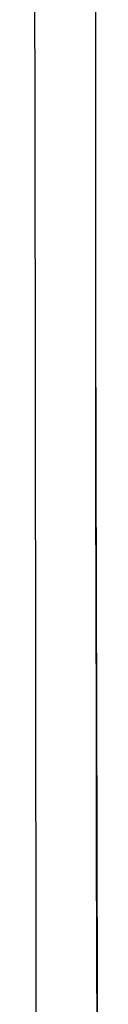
# Model space of a CAD drawing. Header units: metres. Extents: x 209747 to 209830, y 1182430 to 1182564.
# Tile 75 of 256: x 209752.417 to 209752.4741, y 1182475.6612 to 1182476.5048. Entities that reach past the tile are written whole.
import ezdxf

# ---------------------------------------------------------------- set-up
doc = ezdxf.new("R2010")
doc.units = ezdxf.units.M
doc.header["$MEASUREMENT"] = 0
doc.linetypes.add('DGN Style 2', pattern=[15.036391, 9.021834, -6.014556])
doc.layers.get('0').update_dxf_attribs({"color": 254})

# ---------------------------------------------------------------- blocks, each defined once
blk = doc.blocks.new('*U2')
at = {"color": 40, "linetype": 'Continuous'}
for p, q in [((1.575, -22.52295), (1.575, -22.6248)), ((1.575, -22.6248), (1.575, -22.72663)), ((1.575, -22.72663), (1.57503, -22.82839)), ((1.57503, -22.82839), (1.57516, -22.92995)), ((1.57516, -22.92995), (1.5754, -23.03144)), ((1.5754, -23.03144), (1.57568, -23.13315)), ((1.57568, -23.13315), (1.57594, -23.23502)), ((1.57594, -23.23502), (1.57619, -23.33687)), ((1.57619, -23.33687), (1.57645, -23.43867))]:
    blk.add_line(p, q, dxfattribs=at)
blk = doc.blocks.new('*U3')
at = {"color": 40, "linetype": 'Continuous'}
for p, q in [((1.575, -22.47873), (1.575, -22.57836)), ((1.575, -22.57836), (1.575, -22.678)), ((1.575, -22.678), (1.57501, -22.77765)), ((1.57501, -22.77765), (1.57507, -22.87719)), ((1.57507, -22.87719), (1.57525, -22.97658)), ((1.57525, -22.97658), (1.57552, -23.07609)), ((1.57552, -23.07609), (1.57579, -23.17588)), ((1.57579, -23.17588), (1.57605, -23.27572)), ((1.57605, -23.27572), (1.57628, -23.37557)), ((1.57628, -23.37557), (1.57654, -23.47533))]:
    blk.add_line(p, q, dxfattribs=at)
blk = doc.blocks.new('*U4')
at = {"color": 40, "linetype": 'Continuous'}
for p, q in [((1.575, -22.54108), (1.575, -22.64114)), ((1.575, -22.64114), (1.575, -22.74125)), ((1.575, -22.74125), (1.57503, -22.84132)), ((1.57503, -22.84132), (1.57517, -22.94121)), ((1.57517, -22.94121), (1.57543, -23.04116)), ((1.57543, -23.04116), (1.5757, -23.14142)), ((1.5757, -23.14142), (1.57596, -23.24181)), ((1.57596, -23.24181), (1.57621, -23.34223)), ((1.57621, -23.34223), (1.57645, -23.4426))]:
    blk.add_line(p, q, dxfattribs=at)
blk = doc.blocks.new('*U5')
at = {"color": 40, "linetype": 'Continuous'}
for p, q in [((1.575, -22.45996), (1.575, -22.55924)), ((1.575, -22.55924), (1.575, -22.65851)), ((1.575, -22.65851), (1.575, -22.75774)), ((1.575, -22.75774), (1.57504, -22.85687)), ((1.57504, -22.85687), (1.5752, -22.9557)), ((1.5752, -22.9557), (1.57546, -23.05459)), ((1.57546, -23.05459), (1.57573, -23.15372)), ((1.57573, -23.15372), (1.57599, -23.25289)), ((1.57599, -23.25289), (1.57623, -23.35201)), ((1.57623, -23.35201), (1.57648, -23.45104))]:
    blk.add_line(p, q, dxfattribs=at)
blk = doc.blocks.new('*U6')
at = {"color": 40, "linetype": 'Continuous'}
for p, q in [((1.575, -22.52362), (1.575, -22.62299)), ((1.575, -22.62299), (1.57501, -22.72232)), ((1.57501, -22.72232), (1.57504, -22.82159)), ((1.57504, -22.82159), (1.57515, -22.92069)), ((1.57515, -22.92069), (1.57537, -23.01971)), ((1.57537, -23.01971), (1.57564, -23.11887)), ((1.57564, -23.11887), (1.5759, -23.21819)), ((1.5759, -23.21819), (1.57615, -23.31751)), ((1.57615, -23.31751), (1.57639, -23.41679))]:
    blk.add_line(p, q, dxfattribs=at)
blk = doc.blocks.new('*U7')
at = {"color": 40, "linetype": 'Continuous'}
for p, q in [((1.575, -22.55327), (1.575, -22.65263)), ((1.575, -22.65263), (1.57501, -22.75196)), ((1.57501, -22.75196), (1.57505, -22.85117)), ((1.57505, -22.85117), (1.5752, -22.95017)), ((1.5752, -22.95017), (1.57545, -23.04919)), ((1.57545, -23.04919), (1.57572, -23.14839)), ((1.57572, -23.14839), (1.57597, -23.24767)), ((1.57597, -23.24767), (1.57622, -23.3469)), ((1.57622, -23.3469), (1.57647, -23.44605))]:
    blk.add_line(p, q, dxfattribs=at)
blk = doc.blocks.new('*U8')
at = {"color": 40, "linetype": 'Continuous'}
for p, q in [((1.575, -22.53453), (1.575, -22.63395)), ((1.575, -22.63395), (1.575, -22.73334)), ((1.575, -22.73334), (1.57504, -22.83265)), ((1.57504, -22.83265), (1.57516, -22.93175)), ((1.57516, -22.93175), (1.5754, -23.03077)), ((1.5754, -23.03077), (1.57567, -23.13001)), ((1.57567, -23.13001), (1.57593, -23.22938)), ((1.57593, -23.22938), (1.57617, -23.32871)), ((1.57617, -23.32871), (1.57642, -23.42798))]:
    blk.add_line(p, q, dxfattribs=at)
blk = doc.blocks.new('*U9')
at = {"color": 40, "linetype": 'Continuous'}
for p, q in [((1.575, -22.5486), (1.575, -22.65042)), ((1.575, -22.65042), (1.575, -22.75223)), ((1.575, -22.75223), (1.575, -22.85403)), ((1.575, -22.85403), (1.57504, -22.95574)), ((1.57504, -22.95574), (1.57519, -23.0572)), ((1.57519, -23.0572), (1.57542, -23.15878)), ((1.57542, -23.15878), (1.57565, -23.26057)), ((1.57565, -23.26057), (1.57591, -23.36228)), ((1.57591, -23.36228), (1.57618, -23.46404))]:
    blk.add_line(p, q, dxfattribs=at)
blk = doc.blocks.new('ATTEMP')
at = {"color": 5, "linetype": 'Continuous', "flags": 128}
for points in [[(-8.95534, -24.3437), (-8.95546, -24.09753), (-8.95561, -23.85228), (-8.95578, -23.608), (-8.95599, -23.36468), (-8.95623, -23.12237), (-8.9565, -22.88108), (-8.95681, -22.64082), (-8.95715, -22.40162), (-8.95753, -22.16336), (-8.95795, -21.92464), (-8.95841, -21.68517), (-8.9589, -21.44503), (-8.95942, -21.20431), (-8.95997, -20.96308), (-8.96054, -20.72139)], [(-8.95534, -24.3437), (-8.95546, -24.09753), (-8.95561, -23.85228), (-8.95578, -23.608), (-8.95599, -23.36468), (-8.95623, -23.12237), (-8.9565, -22.88108), (-8.95681, -22.64082), (-8.95715, -22.40162), (-8.95753, -22.16349), (-8.95795, -21.92645), (-8.9584, -21.69052), (-8.95888, -21.4557), (-8.95938, -21.22202), (-8.95992, -20.98948), (-8.96047, -20.75809)], [(-8.95534, -24.3437), (-8.95546, -24.09753), (-8.95561, -23.85228), (-8.95578, -23.608), (-8.95599, -23.36468), (-8.95623, -23.12237), (-8.9565, -22.88108), (-8.95681, -22.64082), (-8.95715, -22.40162), (-8.95753, -22.16349), (-8.95795, -21.92645), (-8.9584, -21.69052), (-8.95888, -21.4557), (-8.95938, -21.22202), (-8.95992, -20.98948), (-8.96047, -20.75809)], [(-8.95534, -24.3437), (-8.95546, -24.09753), (-8.95561, -23.85228), (-8.95578, -23.608), (-8.95599, -23.36468), (-8.95623, -23.12237), (-8.9565, -22.88108), (-8.95681, -22.64082), (-8.95715, -22.40162), (-8.95753, -22.16349), (-8.95795, -21.92645), (-8.9584, -21.69052), (-8.95888, -21.4557), (-8.95938, -21.22202), (-8.95992, -20.98948), (-8.96047, -20.75809)], [(-8.95534, -24.3437), (-8.95546, -24.09753), (-8.95561, -23.85228), (-8.95578, -23.608), (-8.95599, -23.36468), (-8.95623, -23.12237), (-8.9565, -22.88108), (-8.95681, -22.64082), (-8.95715, -22.40162), (-8.95753, -22.16349), (-8.95795, -21.92645), (-8.9584, -21.69052), (-8.95888, -21.4557), (-8.95938, -21.22202), (-8.95992, -20.98948), (-8.96047, -20.75809)], [(-8.95534, -24.3437), (-8.95546, -24.09753), (-8.95561, -23.85228), (-8.95578, -23.608), (-8.95599, -23.36468), (-8.95623, -23.12237), (-8.9565, -22.88108), (-8.95681, -22.64082), (-8.95715, -22.40162), (-8.95753, -22.16349), (-8.95795, -21.92645), (-8.9584, -21.69052), (-8.95888, -21.4557), (-8.95938, -21.22202), (-8.95992, -20.98948), (-8.96047, -20.75809)], [(-8.95534, -24.3437), (-8.95546, -24.09753), (-8.95561, -23.85228), (-8.95578, -23.608), (-8.95599, -23.36468), (-8.95623, -23.12237), (-8.9565, -22.88108), (-8.95681, -22.64082), (-8.95715, -22.40162), (-8.95753, -22.16349), (-8.95795, -21.92645), (-8.9584, -21.69052), (-8.95888, -21.4557), (-8.95938, -21.22202), (-8.95992, -20.98948), (-8.96047, -20.75809)], [(-8.95534, -24.3437), (-8.95546, -24.09753), (-8.95561, -23.85228), (-8.95578, -23.608), (-8.95599, -23.36468), (-8.95623, -23.12237), (-8.9565, -22.88108), (-8.95681, -22.64082), (-8.95715, -22.40162), (-8.95753, -22.16349), (-8.95795, -21.92645), (-8.9584, -21.69052), (-8.95888, -21.4557), (-8.95938, -21.22202), (-8.95992, -20.98948), (-8.96047, -20.75809)]]:
    blk.add_lwpolyline(points, dxfattribs=at)
at = {"color": 3, "linetype": 'Continuous'}
for name in ['*U9', '*U8', '*U7', '*U6', '*U3', '*U4', '*U5', '*U2']:
    blk.add_blockref(name, (-10.48, 0), dxfattribs=at)

msp = doc.modelspace()

# ---------------------------------------------------------------- block references
at = {"color": 1, "linetype": 'DGN Style 2'}
msp.add_blockref('ATTEMP', (209761.37756, 1182499.06107), dxfattribs=at)

doc.saveas('drawing.dxf')
